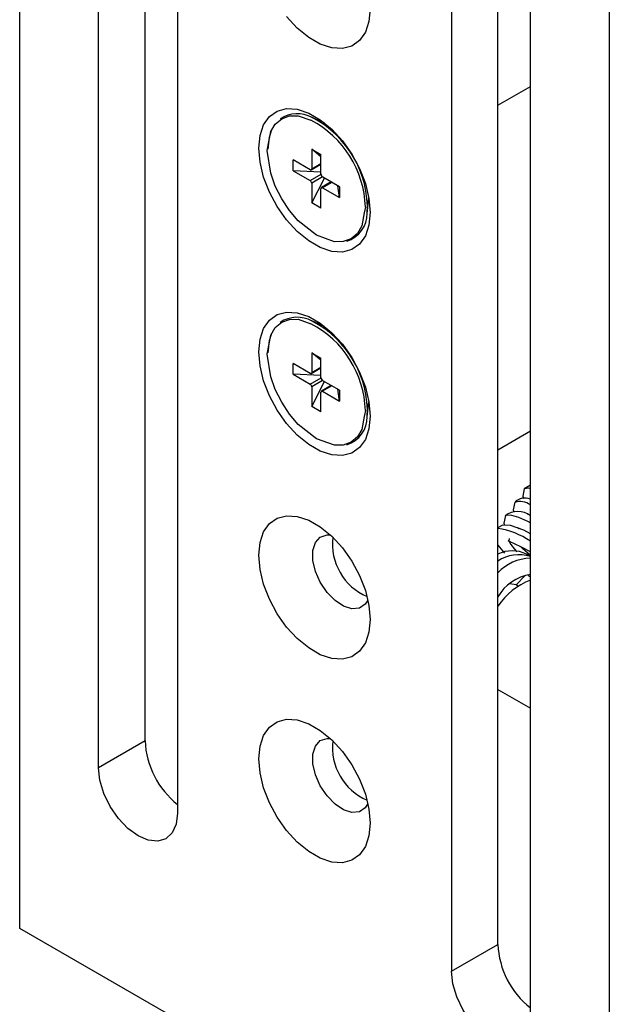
# Model space of a CAD drawing. Header units: millimetres. Extents: x 0 to 1118, y 0 to 864.
# Tile 28 of 32: x 742 to 787, y 667 to 742. Entities that reach past the tile are written whole.
import ezdxf

# ---------------------------------------------------------------- set-up
doc = ezdxf.new("R2010")
doc.units = ezdxf.units.MM
doc.header["$LTSCALE"] = 4

msp = doc.modelspace()

# ---------------------------------------------------------------- linework, layer by layer
for p, q in [((741.621, 672.905), (741.621, 797.428)), ((751.167, 687.195), (751.167, 779.614)), ((747.631, 685.154), (747.631, 778.24)), ((753.642, 774.77), (753.642, 681.684)), ((786.522, 771.507), (786.522, 646.984)), ((778.037, 671.683), (778.037, 764.103)), ((774.501, 762.728), (774.501, 669.642)), ((780.512, 666.172), (780.512, 759.258)), ((778.037, 735.659), (780.512, 737.087)), ((764.837, 734.299), (763.864, 734.722)), ((763.859, 732.29), (764.566, 731.882)), ((763.859, 732.29), (763.859, 730.796)), ((764.566, 731.725), (763.859, 732.29)), ((764.566, 730.412), (764.566, 731.882)), ((763.739, 730.727), (762.445, 731.474)), ((762.445, 730.657), (762.445, 731.474)), ((763.824, 730.718), (764.566, 731.147)), ((763.859, 730.796), (764.566, 731.204)), ((762.445, 730.657), (763.739, 729.91)), ((764.566, 730.55), (762.445, 730.657)), ((763.739, 729.91), (764.568, 730.388)), ((764.688, 730.18), (763.859, 729.702)), ((763.859, 728.208), (764.827, 730.098)), ((763.859, 729.702), (763.859, 728.208)), ((765.344, 729.8), (764.602, 729.371)), ((765.394, 729.771), (764.687, 729.363)), ((765.981, 729.433), (764.708, 730.167)), ((765.981, 728.616), (765.845, 729.511)), ((764.566, 727.799), (764.566, 729.294)), ((764.687, 729.363), (765.981, 728.616)), ((765.981, 729.433), (765.981, 728.616)), ((764.566, 727.799), (763.859, 728.208)), ((768.088, 727.404), (768.22, 728.553)), ((767.947, 727.889), (767.864, 727.438)), ((764.837, 718.785), (763.864, 719.207)), ((763.859, 716.776), (764.566, 716.368)), ((763.859, 716.776), (763.859, 715.282)), ((764.566, 716.211), (763.859, 716.776)), ((764.566, 714.898), (764.566, 716.368)), ((763.739, 715.212), (762.445, 715.959)), ((762.445, 715.143), (762.445, 715.959)), ((763.824, 715.204), (764.566, 715.632)), ((763.859, 715.282), (764.566, 715.69)), ((762.445, 715.143), (763.739, 714.396)), ((764.566, 715.036), (762.445, 715.143)), ((763.739, 714.396), (764.568, 714.874)), ((764.688, 714.666), (763.859, 714.188)), ((763.859, 712.693), (764.827, 714.584)), ((765.981, 713.918), (764.708, 714.653)), ((763.859, 714.188), (763.859, 712.693)), ((764.566, 712.285), (764.566, 713.779)), ((765.344, 714.286), (764.602, 713.857)), ((765.394, 714.257), (764.687, 713.849)), ((764.687, 713.849), (765.981, 713.102)), ((765.981, 713.102), (765.845, 713.997)), ((765.981, 713.918), (765.981, 713.102)), ((768.088, 711.89), (768.22, 713.039)), ((764.566, 712.285), (763.859, 712.693)), ((767.947, 712.375), (767.864, 711.924)), ((780.512, 710.795), (778.037, 709.366)), ((780.512, 706.676), (780.042, 706.401)), ((780.314, 704.511), (780.296, 704.422)), ((778.037, 702.114), (778.542, 701.504)), ((780.512, 701.258), (780.215, 701.429)), ((780.114, 699.807), (779.424, 699.079)), ((779.593, 698.989), (779.526, 699.027)), ((778.037, 691.112), (780.512, 689.683)), ((751.167, 687.195), (747.631, 685.154)), ((786.522, 646.984), (741.621, 672.905)), ((774.501, 669.642), (778.037, 671.683))]:
    msp.add_line(p, q)
at = {"flags": 128}
for points in [[(768.314, 742.987), (768.221, 742.022), (767.947, 741.206), (767.504, 740.575), (766.91, 740.157), (766.193, 739.969), (765.382, 740.02), (764.515, 740.308), (763.628, 740.82), (762.76, 741.534), (761.95, 742.418)], [(768.314, 727.473), (768.221, 726.508), (767.947, 725.692), (767.504, 725.061), (766.91, 724.643), (766.193, 724.455), (765.382, 724.506), (764.515, 724.794), (763.628, 725.306), (762.76, 726.02), (761.95, 726.904), (761.232, 727.92), (760.639, 729.024), (760.196, 730.167), (759.921, 731.299), (759.829, 732.372), (759.921, 733.337), (760.196, 734.153), (760.639, 734.784), (761.232, 735.202), (761.95, 735.39), (762.76, 735.339), (763.628, 735.051), (764.515, 734.539), (765.382, 733.825), (766.193, 732.941), (766.91, 731.924), (767.504, 730.821), (767.947, 729.678), (768.221, 728.545), (768.314, 727.473)], [(760.479, 732.2), (760.741, 733.636), (761.087, 734.208), (761.572, 734.618), (762.17, 734.833), (762.838, 734.847), (763.788, 734.508)], [(760.543, 732.299), (760.638, 733.217), (760.827, 733.797)], [(767.864, 727.438), (767.685, 726.453), (767.338, 725.881), (766.853, 725.472), (766.256, 725.256), (765.587, 725.242), (764.213, 725.733), (762.838, 726.829), (762.17, 727.615), (761.572, 728.52), (761.087, 729.49), (760.741, 730.462), (760.479, 732.2), (760.479, 732.2)], [(768.314, 711.959), (768.221, 710.994), (767.947, 710.178), (767.504, 709.547), (766.91, 709.128), (766.193, 708.941), (765.382, 708.992), (764.515, 709.28), (763.628, 709.792), (762.76, 710.505), (761.95, 711.39), (761.232, 712.406), (760.639, 713.51), (760.196, 714.653), (759.921, 715.785), (759.829, 716.857), (759.921, 717.822), (760.196, 718.638), (760.639, 719.269), (761.232, 719.688), (761.95, 719.876), (762.76, 719.824), (763.628, 719.537), (764.515, 719.024), (765.382, 718.311), (766.193, 717.426), (766.91, 716.41), (767.504, 715.306), (767.947, 714.163), (768.221, 713.031), (768.314, 711.959)], [(760.479, 716.686), (760.741, 718.122), (761.087, 718.694), (761.572, 719.104), (762.17, 719.319), (762.838, 719.333), (763.788, 718.994)], [(760.543, 716.785), (760.638, 717.703), (760.827, 718.283)], [(767.864, 711.924), (767.685, 710.939), (767.338, 710.367), (766.853, 709.957), (766.256, 709.742), (765.587, 709.728), (764.213, 710.219), (762.838, 711.315), (762.17, 712.101), (761.572, 713.006), (761.087, 713.975), (760.741, 714.948), (760.479, 716.686), (760.479, 716.686)], [(780.051, 706.413), (779.928, 705.837), (779.995, 705.671)], [(780.062, 706.377), (780.088, 706.443), (780.366, 706.476), (780.512, 706.44)], [(779.328, 705.389), (779.202, 704.813), (779.263, 704.648)], [(768.314, 696.445), (768.221, 695.479), (767.947, 694.664), (767.504, 694.033), (766.91, 693.614), (766.193, 693.426), (765.382, 693.477), (764.515, 693.765), (763.628, 694.277), (762.76, 694.991), (761.95, 695.876), (761.232, 696.892), (760.639, 697.996), (760.196, 699.139), (759.921, 700.271), (759.829, 701.343), (759.921, 702.308), (760.196, 703.124), (760.639, 703.755), (761.232, 704.174), (761.95, 704.361), (762.76, 704.31), (763.628, 704.022), (764.515, 703.51), (765.382, 702.796), (766.193, 701.912), (766.91, 700.896), (767.504, 699.792), (767.947, 698.649), (768.221, 697.517), (768.314, 696.445)], [(778.605, 704.365), (778.48, 703.787), (778.54, 703.627)], [(778.613, 704.331), (778.717, 704.425), (779.066, 704.404), (779.603, 704.237), (780.302, 703.932), (780.512, 703.824)], [(780.532, 702.984), (780.016, 703.246), (779.001, 703.608), (778.393, 703.633), (778.037, 703.426)], [(779.541, 703.468), (779.653, 703.378), (779.689, 703.363)], [(768.141, 697.927), (767.933, 697.606), (767.489, 697.31), (766.923, 697.259), (766.286, 697.459), (765.634, 697.891), (765.026, 698.518), (764.515, 699.284), (764.147, 700.119), (763.954, 700.952), (763.954, 701.706), (764.147, 702.316), (764.515, 702.727), (765.026, 702.902), (765.27, 702.902)], [(778.9, 702.61), (778.881, 702.445), (779.016, 702.168), (779.3, 701.8), (779.481, 701.606)], [(780.512, 701.323), (779.922, 701.854), (779.82, 701.957)], [(780.315, 699.849), (780.37, 699.802), (780.512, 699.691)], [(779.526, 699.027), (779.422, 699.08), (778.937, 699.167)], [(768.314, 680.93), (768.221, 679.965), (767.947, 679.149), (767.504, 678.518), (766.91, 678.1), (766.193, 677.912), (765.382, 677.963), (764.515, 678.251), (763.628, 678.763), (762.76, 679.477), (761.95, 680.361), (761.232, 681.378), (760.639, 682.481), (760.196, 683.624), (759.921, 684.757), (759.829, 685.829), (759.921, 686.794), (760.196, 687.61), (760.639, 688.241), (761.232, 688.659), (761.95, 688.847), (762.76, 688.796), (763.628, 688.508), (764.515, 687.996), (765.382, 687.282), (766.193, 686.398), (766.91, 685.382), (767.504, 684.278), (767.947, 683.135), (768.221, 682.002), (768.314, 680.93)], [(768.141, 682.413), (767.933, 682.092), (767.489, 681.795), (766.923, 681.745), (766.286, 681.945), (765.634, 682.377), (765.026, 683.004), (764.515, 683.769), (764.147, 684.605), (763.954, 685.437), (763.954, 686.192), (764.147, 686.802), (764.515, 687.213), (765.026, 687.388), (765.27, 687.387)], [(753.642, 681.684), (753.539, 680.845), (753.239, 680.182), (752.761, 679.738), (752.139, 679.546), (751.414, 679.618), (750.636, 679.949), (749.859, 680.516), (749.134, 681.281), (748.511, 682.192), (748.034, 683.186), (747.734, 684.197), (747.631, 685.154)], [(780.512, 666.172), (780.409, 665.333), (780.109, 664.67), (779.631, 664.227), (779.009, 664.035), (778.284, 664.106), (777.506, 664.437), (776.729, 665.004), (776.004, 665.769), (775.381, 666.68), (774.904, 667.675), (774.604, 668.685), (774.501, 669.642)]]:
    msp.add_lwpolyline(points, dxfattribs=at)
for centre, radius, start, end in [((762.75, 732.604), 2.394, 61.677, 123.00157), ((760.224, 727.653), 7.727, 1.75286, 62.52528), ((760.275, 727.772), 7.824, 357.42923, 62.50825), ((763.786, 730.784), 0.0742, 230.79671, 9.21404), ((764.873, 730.426), 0.307, 182.60548, 237.39452), ((763.598, 729.69), 0.261, 2.60548, 57.39452), ((764.64, 729.306), 0.0742, 50.79671, 189.21404), ((765.844, 727.421), 2.246, 287.987, 0.00511), ((762.75, 717.09), 2.394, 61.677, 123.00157), ((760.275, 712.258), 7.824, 357.42923, 62.50825), ((760.224, 712.139), 7.727, 1.75286, 62.52528), ((763.786, 715.27), 0.0742, 230.79671, 9.21404), ((764.873, 714.912), 0.307, 182.60548, 237.39452), ((763.598, 714.176), 0.261, 2.60548, 57.39452), ((764.64, 713.791), 0.0742, 50.79671, 189.21404), ((765.844, 711.906), 2.246, 287.987, 0.00511), ((780.1, 704.633), 1.078, 67.57344, 136.35242), ((779.726, 704.103), 1.337, 54.02367, 107.72428), ((779.548, 703.127), 1.553, 51.64731, 127.77248), ((777.183, 697.546), 5.902, 55.66689, 81.68035), ((769.811, 702.207), 4.374, 173.32591, 246.66872), ((773.609, 689.884), 13.594, 59.48321, 67.48074), ((779.13, 699.249), 2.436, 63.52945, 116.6602), ((779.63, 698.522), 2.86, 72.04564, 123.85149), ((780.591, 697.628), 3.488, 91.31114, 137.09352), ((781.129, 696.353), 3.591, 99.89812, 149.44589), ((782.427, 694.509), 5.297, 111.19485, 145.96884), ((757.724, 687.49), 6.564, 182.57897, 231.54213), ((769.811, 686.693), 4.374, 173.32591, 246.66872), ((784.594, 671.979), 6.564, 182.57897, 231.54213)]:
    msp.add_arc(centre, radius, start, end)

doc.saveas('drawing.dxf')
